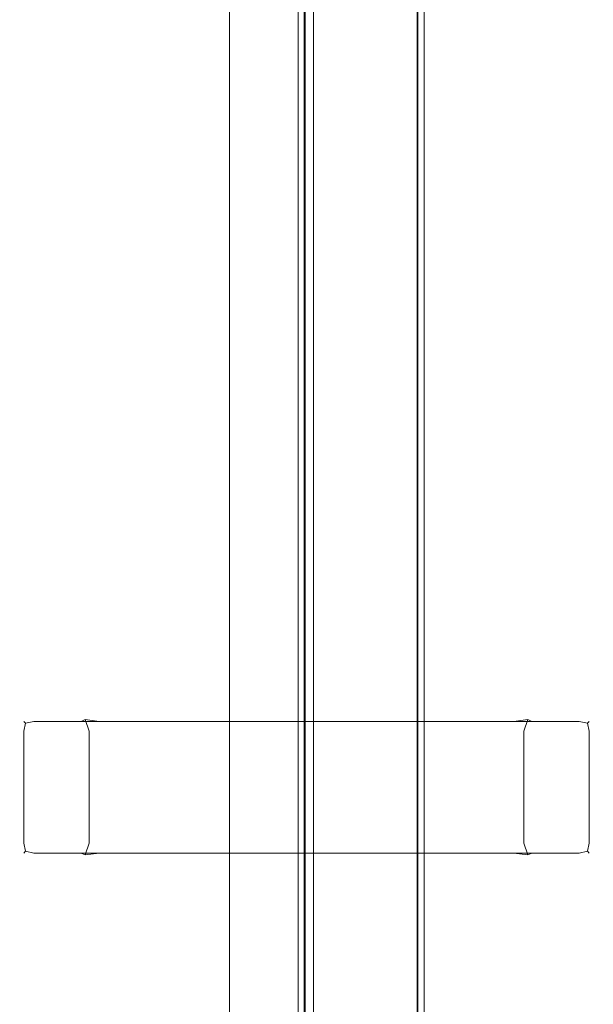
# Model space of a CAD drawing. Extents: x 0 to 915, y -916 to 0.
# Tile 10 of 13: x 873 to 914, y -845 to -774. Entities that reach past the tile are written whole.
import ezdxf

# ---------------------------------------------------------------- set-up
doc = ezdxf.new("R2010")
doc.units = 0
doc.header["$MEASUREMENT"] = 0
doc.layers.add('REA_CHROM', color=251, linetype='Continuous')
doc.layers.add('REA_SZKLO', color=252, linetype='Continuous')

msp = doc.modelspace()

# ---------------------------------------------------------------- linework, layer by layer
at = {"layer": 'REA_CHROM', "lineweight": 0}
for points, invisible_edges in [([(892.553, -883.168, 5.693), (892.582, -883.168, 5.971), (892.582, -417.618, 5.971), (892.553, -417.618, 5.693)], 10), ([(892.553, -883.168, 1.708), (892.553, -883.168, 5.693), (892.553, -417.618, 5.693), (892.553, -417.618, 1.708)], 6), ([(893.053, -417.618, 1.708), (893.054, -883.168, 1.708), (892.553, -883.168, 1.708), (892.553, -417.618, 1.708)], 15), ([(892.582, -883.168, 5.971), (892.668, -883.168, 6.238), (892.668, -417.618, 6.238), (892.582, -417.618, 5.971)], 14), ([(892.668, -883.168, 6.238), (892.806, -883.168, 6.484), (892.806, -417.618, 6.484), (892.668, -417.618, 6.238)], 15), ([(892.806, -883.168, 6.484), (892.993, -883.168, 6.7), (892.993, -417.618, 6.7), (892.806, -417.618, 6.484)], 15), ([(892.993, -883.168, 6.7), (893.22, -883.168, 6.877), (893.22, -417.618, 6.877), (892.993, -417.618, 6.7)], 6), ([(901.053, -417.618, 0.949), (901.054, -883.168, 0.949), (893.054, -883.168, 0.949), (893.053, -417.618, 0.949)], 12), ([(893.054, -883.168, 0.949), (893.054, -883.168, 1.708), (893.053, -417.618, 1.708), (893.053, -417.618, 0.949)], 13), ([(893.22, -883.168, 6.877), (893.48, -883.168, 7.008), (893.479, -417.618, 7.008), (893.22, -417.618, 6.877)], 14), ([(893.48, -883.168, 7.008), (893.761, -883.168, 7.089), (893.761, -417.618, 7.089), (893.479, -417.618, 7.008)], 14), ([(893.761, -883.168, 7.089), (894.054, -883.168, 7.117), (894.053, -417.618, 7.117), (893.761, -417.618, 7.089)], 10), ([(894.053, -417.618, 7.117), (894.054, -883.168, 7.117), (900.054, -883.168, 7.117), (900.053, -417.618, 7.117)], 13), ([(900.054, -883.168, 7.117), (900.346, -883.168, 7.089), (900.346, -417.618, 7.089), (900.053, -417.618, 7.117)], 14), ([(900.346, -883.168, 7.089), (900.628, -883.168, 7.008), (900.627, -417.618, 7.008), (900.346, -417.618, 7.089)], 15), ([(900.628, -883.168, 7.008), (900.887, -883.168, 6.877), (900.887, -417.618, 6.877), (900.627, -417.618, 7.008)], 14), ([(900.887, -883.168, 6.877), (901.114, -883.168, 6.7), (901.114, -417.618, 6.7), (900.887, -417.618, 6.877)], 15), ([(901.553, -417.618, 1.708), (901.554, -883.168, 1.708), (901.054, -883.168, 1.708), (901.053, -417.618, 1.708)], 8), ([(901.054, -883.168, 1.708), (901.054, -883.168, 0.949), (901.053, -417.618, 0.949), (901.053, -417.618, 1.708)], 15), ([(901.114, -883.168, 6.7), (901.301, -883.168, 6.484), (901.301, -417.618, 6.484), (901.114, -417.618, 6.7)], 7), ([(901.301, -883.168, 6.484), (901.439, -883.168, 6.238), (901.439, -417.618, 6.238), (901.301, -417.618, 6.484)], 15), ([(901.439, -883.168, 6.238), (901.525, -883.168, 5.971), (901.525, -417.618, 5.971), (901.439, -417.618, 6.238)], 14), ([(901.525, -883.168, 5.971), (901.554, -883.168, 5.693), (901.553, -417.618, 5.693), (901.525, -417.618, 5.971)], 15), ([(901.554, -883.168, 5.693), (901.554, -883.168, 1.708), (901.553, -417.618, 1.708), (901.553, -417.618, 5.693)], 14), ([(872.654, -825.207, 869.714), (872.947, -824.5, 869.714), (873.076, -824.63, 869.166), (872.947, -825.207, 869.043)], 15), ([(872.654, -825.207, 1075.697), (872.947, -825.207, 1076.368), (873.076, -824.63, 1076.245), (872.947, -824.5, 1075.697)], 9), ([(872.654, -825.207, 875.65), (872.947, -824.5, 875.65), (872.947, -824.5, 874.701), (872.654, -825.207, 874.701)], 13), ([(872.654, -825.207, 873.752), (872.654, -825.207, 874.701), (872.947, -824.5, 874.701), (872.947, -824.5, 873.752)], 15), ([(872.654, -825.207, 1069.761), (872.654, -825.207, 1070.71), (872.947, -824.5, 1070.71), (872.947, -824.5, 1069.761)], 11), ([(872.654, -825.207, 1071.659), (872.947, -824.5, 1071.659), (872.947, -824.5, 1070.71), (872.654, -825.207, 1070.71)], 13), ([(872.654, -825.207, 875.65), (872.654, -825.207, 1069.761), (872.947, -824.5, 1069.761), (872.947, -824.5, 875.65)], 11), ([(872.947, -824.5, 873.752), (872.947, -824.5, 869.714), (872.654, -825.207, 869.714), (872.654, -825.207, 873.752)], 15), ([(872.947, -824.5, 1075.697), (872.947, -824.5, 1071.659), (872.654, -825.207, 1071.659), (872.654, -825.207, 1075.697)], 15), ([(873.654, -824.207, 869.714), (873.654, -824.5, 869.043), (873.076, -824.63, 869.166), (872.947, -824.5, 869.714)], 9), ([(873.654, -824.207, 1075.697), (872.947, -824.5, 1075.697), (873.076, -824.63, 1076.245), (873.654, -824.5, 1076.368)], 15), ([(873.654, -824.207, 875.65), (873.654, -824.207, 874.701), (872.947, -824.5, 874.701), (872.947, -824.5, 875.65)], 15), ([(873.654, -824.207, 873.752), (872.947, -824.5, 873.752), (872.947, -824.5, 874.701), (873.654, -824.207, 874.701)], 13), ([(873.654, -824.207, 1071.659), (873.654, -824.207, 1070.71), (872.947, -824.5, 1070.71), (872.947, -824.5, 1071.659)], 15), ([(873.654, -824.207, 1069.761), (872.947, -824.5, 1069.761), (872.947, -824.5, 1070.71), (873.654, -824.207, 1070.71)], 15), ([(872.947, -824.5, 875.65), (872.947, -824.5, 1069.761), (873.654, -824.207, 1069.761), (873.654, -824.207, 875.65)], 15), ([(873.654, -824.207, 873.752), (873.654, -824.207, 869.714), (872.947, -824.5, 869.714), (872.947, -824.5, 873.752)], 11), ([(873.654, -824.207, 1075.697), (873.654, -824.207, 1071.659), (872.947, -824.5, 1071.659), (872.947, -824.5, 1075.697)], 11), ([(873.654, -825.207, 868.765), (872.947, -825.207, 869.043), (873.076, -824.63, 869.166), (873.654, -824.5, 869.043)], 13), ([(873.654, -825.207, 1076.646), (873.654, -824.5, 1076.368), (873.076, -824.63, 1076.245), (872.947, -825.207, 1076.368)], 13), ([(873.654, -824.207, 869.714), (873.654, -824.207, 873.752), (876.331, -824.207, 873.752), (876.331, -824.207, 869.714)], 15), ([(873.654, -824.207, 1071.659), (873.654, -824.207, 1075.697), (876.331, -824.207, 1075.697), (876.331, -824.207, 1071.659)], 15), ([(873.654, -824.207, 1069.761), (876.331, -824.207, 1069.761), (876.331, -824.207, 875.65), (873.654, -824.207, 875.65)], 15), ([(876.331, -824.5, 869.043), (873.654, -824.5, 869.043), (873.654, -824.207, 869.714), (876.331, -824.207, 869.714)], 15), ([(873.654, -824.5, 1076.368), (876.331, -824.5, 1076.368), (876.331, -824.207, 1075.697), (873.654, -824.207, 1075.697)], 15), ([(873.654, -824.207, 1071.659), (876.331, -824.207, 1071.659), (876.331, -824.207, 1070.71), (873.654, -824.207, 1070.71)], 15), ([(873.654, -824.207, 1070.71), (876.331, -824.207, 1070.71), (876.331, -824.207, 1069.761), (873.654, -824.207, 1069.761)], 15), ([(876.331, -824.207, 873.752), (873.654, -824.207, 873.752), (873.654, -824.207, 874.701), (876.331, -824.207, 874.701)], 15), ([(876.331, -824.207, 874.701), (873.654, -824.207, 874.701), (873.654, -824.207, 875.65), (876.331, -824.207, 875.65)], 15), ([(876.331, -825.207, 868.765), (873.654, -825.207, 868.765), (873.654, -824.5, 869.043), (876.331, -824.5, 869.043)], 11), ([(873.654, -825.207, 1076.646), (876.331, -825.207, 1076.646), (876.331, -824.5, 1076.368), (873.654, -824.5, 1076.368)], 11), ([(876.331, -824.207, 869.714), (877.331, -824.207, 869.714), (877.331, -824.5, 869.043), (876.331, -824.5, 869.043)], 11), ([(876.331, -824.207, 1075.697), (876.331, -824.5, 1076.368), (877.331, -824.5, 1076.368), (877.331, -824.207, 1075.697)], 13), ([(876.331, -824.207, 873.752), (876.331, -824.207, 874.701), (877.331, -824.371, 874.701), (877.331, -824.207, 873.752)], 15), ([(876.331, -824.207, 875.65), (877.038, -824.5, 875.65), (877.331, -824.371, 874.701), (876.331, -824.207, 874.701)], 13), ([(876.331, -824.207, 1069.761), (876.331, -824.207, 1070.71), (877.331, -824.371, 1070.71), (877.038, -824.5, 1069.761)], 15), ([(876.331, -824.207, 1071.659), (877.331, -824.207, 1071.659), (877.331, -824.371, 1070.71), (876.331, -824.207, 1070.71)], 15), ([(876.331, -824.207, 875.65), (876.331, -824.207, 1069.761), (877.038, -824.5, 1069.761), (877.038, -824.5, 875.65)], 11), ([(876.331, -824.207, 1071.659), (876.331, -824.207, 1075.697), (877.331, -824.207, 1075.697), (877.331, -824.207, 1071.659)], 15), ([(876.331, -824.207, 869.714), (876.331, -824.207, 873.752), (877.331, -824.207, 873.752), (877.331, -824.207, 869.714)], 15), ([(876.331, -825.207, 868.765), (876.331, -824.5, 869.043), (877.331, -824.5, 869.043), (877.331, -825.207, 868.765)], 15), ([(876.331, -825.207, 1076.646), (877.331, -825.207, 1076.646), (877.331, -824.5, 1076.368), (876.331, -824.5, 1076.368)], 15), ([(877.331, -825.207, 875.65), (877.624, -825.207, 874.979), (877.331, -824.371, 874.701), (877.038, -824.5, 875.65)], 15), ([(877.331, -825.207, 1069.761), (877.038, -824.5, 1069.761), (877.331, -824.371, 1070.71), (877.624, -825.207, 1070.432)], 13), ([(877.038, -824.5, 875.65), (877.038, -824.5, 1069.761), (877.331, -825.207, 1069.761), (877.331, -825.207, 875.65)], 15), ([(878.331, -824.207, 869.714), (878.331, -824.5, 869.043), (877.331, -824.5, 869.043), (877.331, -824.207, 869.714)], 13), ([(878.331, -824.207, 1075.697), (877.331, -824.207, 1075.697), (877.331, -824.5, 1076.368), (878.331, -824.5, 1076.368)], 15), ([(878.331, -824.207, 873.752), (877.331, -824.207, 873.752), (877.331, -824.371, 874.701), (878.331, -824.5, 874.423)], 15), ([(878.331, -824.207, 1071.659), (878.331, -824.5, 1070.988), (877.331, -824.371, 1070.71), (877.331, -824.207, 1071.659)], 15), ([(877.331, -824.207, 1071.659), (877.331, -824.207, 1075.697), (878.331, -824.207, 1075.697), (878.331, -824.207, 1071.659)], 15), ([(877.331, -824.207, 869.714), (877.331, -824.207, 873.752), (878.331, -824.207, 873.752), (878.331, -824.207, 869.714)], 15), ([(878.331, -825.207, 874.701), (878.331, -824.5, 874.423), (877.331, -824.371, 874.701), (877.624, -825.207, 874.979)], 9), ([(878.331, -825.207, 1070.71), (877.624, -825.207, 1070.432), (877.331, -824.371, 1070.71), (878.331, -824.5, 1070.988)], 9), ([(878.331, -825.207, 868.765), (877.331, -825.207, 868.765), (877.331, -824.5, 869.043), (878.331, -824.5, 869.043)], 15), ([(878.331, -825.207, 1076.646), (878.331, -824.5, 1076.368), (877.331, -824.5, 1076.368), (877.331, -825.207, 1076.646)], 13), ([(878.331, -824.207, 873.752), (907.976, -824.207, 873.752), (907.976, -824.207, 869.714), (878.331, -824.207, 869.714)], 15), ([(878.331, -824.207, 1075.697), (907.976, -824.207, 1075.697), (907.976, -824.207, 1071.659), (878.331, -824.207, 1071.659)], 15), ([(878.331, -824.5, 874.423), (907.976, -824.5, 874.423), (907.976, -824.207, 873.752), (878.331, -824.207, 873.752)], 15), ([(907.976, -824.5, 869.043), (878.331, -824.5, 869.043), (878.331, -824.207, 869.714), (907.976, -824.207, 869.714)], 15), ([(878.331, -824.5, 1076.368), (907.976, -824.5, 1076.368), (907.976, -824.207, 1075.697), (878.331, -824.207, 1075.697)], 15), ([(907.976, -824.5, 1070.988), (878.331, -824.5, 1070.988), (878.331, -824.207, 1071.659), (907.976, -824.207, 1071.659)], 15), ([(878.331, -825.207, 874.701), (907.976, -825.207, 874.701), (907.976, -824.5, 874.423), (878.331, -824.5, 874.423)], 11), ([(907.976, -825.207, 868.765), (878.331, -825.207, 868.765), (878.331, -824.5, 869.043), (907.976, -824.5, 869.043)], 11), ([(878.331, -825.207, 1076.646), (907.976, -825.207, 1076.646), (907.976, -824.5, 1076.368), (878.331, -824.5, 1076.368)], 11), ([(907.976, -825.207, 1070.71), (878.331, -825.207, 1070.71), (878.331, -824.5, 1070.988), (907.976, -824.5, 1070.988)], 11), ([(907.976, -824.207, 869.714), (908.976, -824.207, 869.714), (908.976, -824.5, 869.043), (907.976, -824.5, 869.043)], 15), ([(907.976, -824.207, 1075.697), (907.976, -824.5, 1076.368), (908.976, -824.5, 1076.368), (908.976, -824.207, 1075.697)], 15), ([(907.976, -824.207, 873.752), (907.976, -824.5, 874.423), (908.976, -824.371, 874.701), (908.976, -824.207, 873.752)], 13), ([(907.976, -824.207, 1071.659), (908.976, -824.207, 1071.659), (908.976, -824.371, 1070.71), (907.976, -824.5, 1070.988)], 15), ([(908.976, -824.207, 873.752), (908.976, -824.207, 869.714), (907.976, -824.207, 869.714), (907.976, -824.207, 873.752)], 15), ([(908.976, -824.207, 1075.697), (908.976, -824.207, 1071.659), (907.976, -824.207, 1071.659), (907.976, -824.207, 1075.697)], 15), ([(907.976, -825.207, 874.701), (908.683, -825.207, 874.979), (908.976, -824.371, 874.701), (907.976, -824.5, 874.423)], 15), ([(907.976, -825.207, 1070.71), (907.976, -824.5, 1070.988), (908.976, -824.371, 1070.71), (908.683, -825.207, 1070.432)], 13), ([(907.976, -825.207, 868.765), (907.976, -824.5, 869.043), (908.976, -824.5, 869.043), (908.976, -825.207, 868.765)], 13), ([(907.976, -825.207, 1076.646), (908.976, -825.207, 1076.646), (908.976, -824.5, 1076.368), (907.976, -824.5, 1076.368)], 11), ([(908.976, -825.207, 875.65), (909.269, -824.5, 875.65), (908.976, -824.371, 874.701), (908.683, -825.207, 874.979)], 9), ([(908.976, -825.207, 1069.761), (908.683, -825.207, 1070.432), (908.976, -824.371, 1070.71), (909.269, -824.5, 1069.761)], 9), ([(909.976, -824.207, 869.714), (909.976, -824.5, 869.043), (908.976, -824.5, 869.043), (908.976, -824.207, 869.714)], 13), ([(909.976, -824.207, 1075.697), (908.976, -824.207, 1075.697), (908.976, -824.5, 1076.368), (909.976, -824.5, 1076.368)], 15), ([(909.976, -824.207, 875.65), (909.976, -824.207, 874.701), (908.976, -824.371, 874.701), (909.269, -824.5, 875.65)], 15), ([(909.976, -824.207, 873.752), (908.976, -824.207, 873.752), (908.976, -824.371, 874.701), (909.976, -824.207, 874.701)], 15), ([(909.976, -824.207, 1071.659), (909.976, -824.207, 1070.71), (908.976, -824.371, 1070.71), (908.976, -824.207, 1071.659)], 15), ([(909.976, -824.207, 1069.761), (909.269, -824.5, 1069.761), (908.976, -824.371, 1070.71), (909.976, -824.207, 1070.71)], 15), ([(909.976, -824.207, 873.752), (909.976, -824.207, 869.714), (908.976, -824.207, 869.714), (908.976, -824.207, 873.752)], 15), ([(909.976, -824.207, 1075.697), (909.976, -824.207, 1071.659), (908.976, -824.207, 1071.659), (908.976, -824.207, 1075.697)], 15), ([(909.976, -825.207, 868.765), (908.976, -825.207, 868.765), (908.976, -824.5, 869.043), (909.976, -824.5, 869.043)], 15), ([(909.976, -825.207, 1076.646), (909.976, -824.5, 1076.368), (908.976, -824.5, 1076.368), (908.976, -825.207, 1076.646)], 13), ([(908.976, -825.207, 875.65), (908.976, -825.207, 1069.761), (909.269, -824.5, 1069.761), (909.269, -824.5, 875.65)], 11), ([(909.269, -824.5, 875.65), (909.269, -824.5, 1069.761), (909.976, -824.207, 1069.761), (909.976, -824.207, 875.65)], 15), ([(909.976, -824.207, 1071.659), (909.976, -824.207, 1075.697), (912.654, -824.207, 1075.697), (912.654, -824.207, 1071.659)], 15), ([(909.976, -824.207, 1069.761), (912.654, -824.207, 1069.761), (912.654, -824.207, 875.65), (909.976, -824.207, 875.65)], 15), ([(909.976, -824.207, 869.714), (909.976, -824.207, 873.752), (912.654, -824.207, 873.752), (912.654, -824.207, 869.714)], 15), ([(912.654, -824.5, 869.043), (909.976, -824.5, 869.043), (909.976, -824.207, 869.714), (912.654, -824.207, 869.714)], 15), ([(909.976, -824.5, 1076.368), (912.654, -824.5, 1076.368), (912.654, -824.207, 1075.697), (909.976, -824.207, 1075.697)], 15), ([(909.976, -824.207, 1071.659), (912.654, -824.207, 1071.659), (912.654, -824.207, 1070.71), (909.976, -824.207, 1070.71)], 15), ([(909.976, -824.207, 1070.71), (912.654, -824.207, 1070.71), (912.654, -824.207, 1069.761), (909.976, -824.207, 1069.761)], 15), ([(912.654, -824.207, 873.752), (909.976, -824.207, 873.752), (909.976, -824.207, 874.701), (912.654, -824.207, 874.701)], 15), ([(912.654, -824.207, 874.701), (909.976, -824.207, 874.701), (909.976, -824.207, 875.65), (912.654, -824.207, 875.65)], 15), ([(912.654, -825.207, 868.765), (909.976, -825.207, 868.765), (909.976, -824.5, 869.043), (912.654, -824.5, 869.043)], 11), ([(909.976, -825.207, 1076.646), (912.654, -825.207, 1076.646), (912.654, -824.5, 1076.368), (909.976, -824.5, 1076.368)], 11), ([(912.654, -824.207, 869.714), (913.361, -824.5, 869.714), (913.231, -824.63, 869.166), (912.654, -824.5, 869.043)], 9), ([(912.654, -824.207, 1075.697), (912.654, -824.5, 1076.368), (913.231, -824.63, 1076.245), (913.361, -824.5, 1075.697)], 9), ([(912.654, -824.207, 875.65), (913.361, -824.5, 875.65), (913.361, -824.5, 874.701), (912.654, -824.207, 874.701)], 13), ([(912.654, -824.207, 873.752), (912.654, -824.207, 874.701), (913.361, -824.5, 874.701), (913.361, -824.5, 873.752)], 15), ([(912.654, -824.207, 1069.761), (912.654, -824.207, 1070.71), (913.361, -824.5, 1070.71), (913.361, -824.5, 1069.761)], 11), ([(912.654, -824.207, 1071.659), (913.361, -824.5, 1071.659), (913.361, -824.5, 1070.71), (912.654, -824.207, 1070.71)], 13), ([(912.654, -824.207, 875.65), (912.654, -824.207, 1069.761), (913.361, -824.5, 1069.761), (913.361, -824.5, 875.65)], 11), ([(912.654, -824.207, 1071.659), (912.654, -824.207, 1075.697), (913.361, -824.5, 1075.697), (913.361, -824.5, 1071.659)], 11), ([(912.654, -824.207, 869.714), (912.654, -824.207, 873.752), (913.361, -824.5, 873.752), (913.361, -824.5, 869.714)], 11), ([(912.654, -825.207, 868.765), (912.654, -824.5, 869.043), (913.231, -824.63, 869.166), (913.361, -825.207, 869.043)], 15), ([(912.654, -825.207, 1076.646), (913.361, -825.207, 1076.368), (913.231, -824.63, 1076.245), (912.654, -824.5, 1076.368)], 13), ([(913.654, -825.207, 869.714), (913.361, -825.207, 869.043), (913.231, -824.63, 869.166), (913.361, -824.5, 869.714)], 13), ([(913.654, -825.207, 1075.697), (913.361, -824.5, 1075.697), (913.231, -824.63, 1076.245), (913.361, -825.207, 1076.368)], 15), ([(913.654, -825.207, 875.65), (913.654, -825.207, 874.701), (913.361, -824.5, 874.701), (913.361, -824.5, 875.65)], 15), ([(913.654, -825.207, 873.752), (913.361, -824.5, 873.752), (913.361, -824.5, 874.701), (913.654, -825.207, 874.701)], 13), ([(913.654, -825.207, 1071.659), (913.654, -825.207, 1070.71), (913.361, -824.5, 1070.71), (913.361, -824.5, 1071.659)], 15), ([(913.654, -825.207, 1069.761), (913.361, -824.5, 1069.761), (913.361, -824.5, 1070.71), (913.654, -825.207, 1070.71)], 15), ([(913.361, -824.5, 875.65), (913.361, -824.5, 1069.761), (913.654, -825.207, 1069.761), (913.654, -825.207, 875.65)], 15), ([(913.361, -824.5, 1071.659), (913.361, -824.5, 1075.697), (913.654, -825.207, 1075.697), (913.654, -825.207, 1071.659)], 15), ([(913.361, -824.5, 869.714), (913.361, -824.5, 873.752), (913.654, -825.207, 873.752), (913.654, -825.207, 869.714)], 15), ([(872.654, -833.207, 869.714), (872.654, -833.207, 873.752), (872.654, -825.207, 873.752), (872.654, -825.207, 869.714)], 15), ([(872.654, -833.207, 1071.659), (872.654, -833.207, 1075.697), (872.654, -825.207, 1075.697), (872.654, -825.207, 1071.659)], 15), ([(872.654, -833.207, 1069.761), (872.654, -825.207, 1069.761), (872.654, -825.207, 875.65), (872.654, -833.207, 875.65)], 15), ([(872.947, -833.207, 1076.368), (872.947, -825.207, 1076.368), (872.654, -825.207, 1075.697), (872.654, -833.207, 1075.697)], 15), ([(872.947, -825.207, 869.043), (872.947, -833.207, 869.043), (872.654, -833.207, 869.714), (872.654, -825.207, 869.714)], 15), ([(872.654, -833.207, 1071.659), (872.654, -825.207, 1071.659), (872.654, -825.207, 1070.71), (872.654, -833.207, 1070.71)], 15), ([(872.654, -833.207, 1070.71), (872.654, -825.207, 1070.71), (872.654, -825.207, 1069.761), (872.654, -833.207, 1069.761)], 15), ([(872.654, -825.207, 873.752), (872.654, -833.207, 873.752), (872.654, -833.207, 874.701), (872.654, -825.207, 874.701)], 15), ([(872.654, -825.207, 874.701), (872.654, -833.207, 874.701), (872.654, -833.207, 875.65), (872.654, -825.207, 875.65)], 15), ([(873.654, -833.207, 1076.646), (873.654, -825.207, 1076.646), (872.947, -825.207, 1076.368), (872.947, -833.207, 1076.368)], 11), ([(873.654, -825.207, 868.765), (873.654, -833.207, 868.765), (872.947, -833.207, 869.043), (872.947, -825.207, 869.043)], 11), ([(873.654, -833.207, 868.765), (873.654, -825.207, 868.765), (876.331, -825.207, 868.765), (876.331, -833.207, 868.765)], 15), ([(873.654, -825.207, 1076.646), (873.654, -833.207, 1076.646), (876.331, -833.207, 1076.646), (876.331, -825.207, 1076.646)], 15), ([(876.331, -825.207, 1076.646), (876.331, -833.207, 1076.646), (877.331, -833.207, 1076.646), (877.331, -825.207, 1076.646)], 15), ([(876.331, -833.207, 868.765), (876.331, -825.207, 868.765), (877.331, -825.207, 868.765), (877.331, -833.207, 868.765)], 15), ([(877.331, -825.207, 1069.761), (877.331, -833.207, 1069.761), (877.331, -833.207, 875.65), (877.331, -825.207, 875.65)], 15), ([(877.624, -833.207, 874.979), (877.624, -825.207, 874.979), (877.331, -825.207, 875.65), (877.331, -833.207, 875.65)], 15), ([(877.331, -825.207, 1076.646), (877.331, -833.207, 1076.646), (878.331, -833.207, 1076.646), (878.331, -825.207, 1076.646)], 15), ([(877.331, -833.207, 868.765), (877.331, -825.207, 868.765), (878.331, -825.207, 868.765), (878.331, -833.207, 868.765)], 15), ([(877.624, -825.207, 1070.432), (877.624, -833.207, 1070.432), (877.331, -833.207, 1069.761), (877.331, -825.207, 1069.761)], 15), ([(878.331, -833.207, 874.701), (878.331, -825.207, 874.701), (877.624, -825.207, 874.979), (877.624, -833.207, 874.979)], 11), ([(878.331, -825.207, 1070.71), (878.331, -833.207, 1070.71), (877.624, -833.207, 1070.432), (877.624, -825.207, 1070.432)], 11), ([(878.331, -825.207, 1070.71), (907.976, -825.207, 1070.71), (907.976, -833.207, 1070.71), (878.331, -833.207, 1070.71)], 15), ([(878.331, -833.207, 1076.646), (907.976, -833.207, 1076.646), (907.976, -825.207, 1076.646), (878.331, -825.207, 1076.646)], 15), ([(878.331, -833.207, 874.701), (907.976, -833.207, 874.701), (907.976, -825.207, 874.701), (878.331, -825.207, 874.701)], 15), ([(878.331, -825.207, 868.765), (907.976, -825.207, 868.765), (907.976, -833.207, 868.765), (878.331, -833.207, 868.765)], 15), ([(908.976, -825.207, 868.765), (908.976, -833.207, 868.765), (907.976, -833.207, 868.765), (907.976, -825.207, 868.765)], 15), ([(908.976, -833.207, 1076.646), (908.976, -825.207, 1076.646), (907.976, -825.207, 1076.646), (907.976, -833.207, 1076.646)], 15), ([(907.976, -833.207, 1070.71), (907.976, -825.207, 1070.71), (908.683, -825.207, 1070.432), (908.683, -833.207, 1070.432)], 11), ([(907.976, -825.207, 874.701), (907.976, -833.207, 874.701), (908.683, -833.207, 874.979), (908.683, -825.207, 874.979)], 11), ([(908.683, -833.207, 1070.432), (908.683, -825.207, 1070.432), (908.976, -825.207, 1069.761), (908.976, -833.207, 1069.761)], 15), ([(908.683, -825.207, 874.979), (908.683, -833.207, 874.979), (908.976, -833.207, 875.65), (908.976, -825.207, 875.65)], 15), ([(908.976, -833.207, 1069.761), (908.976, -825.207, 1069.761), (908.976, -825.207, 875.65), (908.976, -833.207, 875.65)], 15), ([(909.976, -825.207, 868.765), (909.976, -833.207, 868.765), (908.976, -833.207, 868.765), (908.976, -825.207, 868.765)], 15), ([(909.976, -833.207, 1076.646), (909.976, -825.207, 1076.646), (908.976, -825.207, 1076.646), (908.976, -833.207, 1076.646)], 15), ([(909.976, -825.207, 1076.646), (909.976, -833.207, 1076.646), (912.654, -833.207, 1076.646), (912.654, -825.207, 1076.646)], 15), ([(909.976, -833.207, 868.765), (909.976, -825.207, 868.765), (912.654, -825.207, 868.765), (912.654, -833.207, 868.765)], 15), ([(912.654, -833.207, 868.765), (912.654, -825.207, 868.765), (913.361, -825.207, 869.043), (913.361, -833.207, 869.043)], 11), ([(912.654, -825.207, 1076.646), (912.654, -833.207, 1076.646), (913.361, -833.207, 1076.368), (913.361, -825.207, 1076.368)], 11), ([(913.361, -833.207, 869.043), (913.361, -825.207, 869.043), (913.654, -825.207, 869.714), (913.654, -833.207, 869.714)], 15), ([(913.361, -825.207, 1076.368), (913.361, -833.207, 1076.368), (913.654, -833.207, 1075.697), (913.654, -825.207, 1075.697)], 15), ([(913.654, -825.207, 869.714), (913.654, -825.207, 873.752), (913.654, -833.207, 873.752), (913.654, -833.207, 869.714)], 15), ([(913.654, -825.207, 1071.659), (913.654, -825.207, 1075.697), (913.654, -833.207, 1075.697), (913.654, -833.207, 1071.659)], 15), ([(913.654, -825.207, 1069.761), (913.654, -833.207, 1069.761), (913.654, -833.207, 875.65), (913.654, -825.207, 875.65)], 15), ([(913.654, -825.207, 1071.659), (913.654, -833.207, 1071.659), (913.654, -833.207, 1070.71), (913.654, -825.207, 1070.71)], 15), ([(913.654, -825.207, 1070.71), (913.654, -833.207, 1070.71), (913.654, -833.207, 1069.761), (913.654, -825.207, 1069.761)], 15), ([(913.654, -833.207, 873.752), (913.654, -825.207, 873.752), (913.654, -825.207, 874.701), (913.654, -833.207, 874.701)], 15), ([(913.654, -833.207, 874.701), (913.654, -825.207, 874.701), (913.654, -825.207, 875.65), (913.654, -833.207, 875.65)], 15), ([(872.654, -833.207, 1075.697), (872.947, -833.914, 1075.697), (873.076, -833.784, 1076.245), (872.947, -833.207, 1076.368)], 15), ([(872.654, -833.207, 869.714), (872.947, -833.207, 869.043), (873.076, -833.784, 869.166), (872.947, -833.914, 869.714)], 13), ([(872.654, -833.207, 875.65), (872.654, -833.207, 874.701), (872.947, -833.914, 874.701), (872.947, -833.914, 875.65)], 15), ([(872.654, -833.207, 873.752), (872.947, -833.914, 873.752), (872.947, -833.914, 874.701), (872.654, -833.207, 874.701)], 13), ([(872.654, -833.207, 1071.659), (872.654, -833.207, 1070.71), (872.947, -833.914, 1070.71), (872.947, -833.914, 1071.659)], 15), ([(872.654, -833.207, 1069.761), (872.947, -833.914, 1069.761), (872.947, -833.914, 1070.71), (872.654, -833.207, 1070.71)], 15), ([(872.947, -833.914, 875.65), (872.947, -833.914, 1069.761), (872.654, -833.207, 1069.761), (872.654, -833.207, 875.65)], 15), ([(872.654, -833.207, 873.752), (872.654, -833.207, 869.714), (872.947, -833.914, 869.714), (872.947, -833.914, 873.752)], 11), ([(872.654, -833.207, 1075.697), (872.654, -833.207, 1071.659), (872.947, -833.914, 1071.659), (872.947, -833.914, 1075.697)], 11), ([(873.654, -833.207, 1076.646), (872.947, -833.207, 1076.368), (873.076, -833.784, 1076.245), (873.654, -833.914, 1076.368)], 13), ([(873.654, -833.207, 868.765), (873.654, -833.914, 869.043), (873.076, -833.784, 869.166), (872.947, -833.207, 869.043)], 15), ([(876.331, -833.207, 1076.646), (873.654, -833.207, 1076.646), (873.654, -833.914, 1076.368), (876.331, -833.914, 1076.368)], 11), ([(873.654, -833.207, 868.765), (876.331, -833.207, 868.765), (876.331, -833.914, 869.043), (873.654, -833.914, 869.043)], 11), ([(876.331, -833.207, 1076.646), (876.331, -833.914, 1076.368), (877.331, -833.914, 1076.368), (877.331, -833.207, 1076.646)], 13), ([(876.331, -833.207, 868.765), (877.331, -833.207, 868.765), (877.331, -833.914, 869.043), (876.331, -833.914, 869.043)], 15), ([(877.331, -833.207, 1069.761), (877.624, -833.207, 1070.432), (877.331, -834.043, 1070.71), (877.038, -833.914, 1069.761)], 13), ([(877.331, -833.207, 875.65), (877.038, -833.914, 875.65), (877.331, -834.043, 874.701), (877.624, -833.207, 874.979)], 13), ([(877.038, -833.914, 1069.761), (877.038, -833.914, 875.65), (877.331, -833.207, 875.65), (877.331, -833.207, 1069.761)], 15), ([(878.331, -833.207, 1076.646), (877.331, -833.207, 1076.646), (877.331, -833.914, 1076.368), (878.331, -833.914, 1076.368)], 11), ([(878.331, -833.207, 868.765), (878.331, -833.914, 869.043), (877.331, -833.914, 869.043), (877.331, -833.207, 868.765)], 13), ([(878.331, -833.207, 1070.71), (878.331, -833.914, 1070.988), (877.331, -834.043, 1070.71), (877.624, -833.207, 1070.432)], 13), ([(878.331, -833.207, 874.701), (877.624, -833.207, 874.979), (877.331, -834.043, 874.701), (878.331, -833.914, 874.423)], 9), ([(907.976, -833.914, 869.043), (878.331, -833.914, 869.043), (878.331, -833.207, 868.765), (907.976, -833.207, 868.765)], 15), ([(907.976, -833.207, 874.701), (878.331, -833.207, 874.701), (878.331, -833.914, 874.423), (907.976, -833.914, 874.423)], 11), ([(907.976, -833.914, 1070.988), (878.331, -833.914, 1070.988), (878.331, -833.207, 1070.71), (907.976, -833.207, 1070.71)], 15), ([(907.976, -833.207, 1076.646), (878.331, -833.207, 1076.646), (878.331, -833.914, 1076.368), (907.976, -833.914, 1076.368)], 11), ([(907.976, -833.207, 868.765), (908.976, -833.207, 868.765), (908.976, -833.914, 869.043), (907.976, -833.914, 869.043)], 15), ([(907.976, -833.207, 1076.646), (907.976, -833.914, 1076.368), (908.976, -833.914, 1076.368), (908.976, -833.207, 1076.646)], 13), ([(907.976, -833.207, 874.701), (907.976, -833.914, 874.423), (908.976, -834.043, 874.701), (908.683, -833.207, 874.979)], 13), ([(907.976, -833.207, 1070.71), (908.683, -833.207, 1070.432), (908.976, -834.043, 1070.71), (907.976, -833.914, 1070.988)], 13), ([(908.976, -833.207, 875.65), (908.683, -833.207, 874.979), (908.976, -834.043, 874.701), (909.269, -833.914, 875.65)], 13), ([(908.976, -833.207, 1069.761), (909.269, -833.914, 1069.761), (908.976, -834.043, 1070.71), (908.683, -833.207, 1070.432)], 15), ([(909.976, -833.207, 868.765), (909.976, -833.914, 869.043), (908.976, -833.914, 869.043), (908.976, -833.207, 868.765)], 15), ([(909.976, -833.207, 1076.646), (908.976, -833.207, 1076.646), (908.976, -833.914, 1076.368), (909.976, -833.914, 1076.368)], 15), ([(909.269, -833.914, 875.65), (909.269, -833.914, 1069.761), (908.976, -833.207, 1069.761), (908.976, -833.207, 875.65)], 15), ([(909.976, -833.207, 868.765), (912.654, -833.207, 868.765), (912.654, -833.914, 869.043), (909.976, -833.914, 869.043)], 11), ([(912.654, -833.207, 1076.646), (909.976, -833.207, 1076.646), (909.976, -833.914, 1076.368), (912.654, -833.914, 1076.368)], 11), ([(912.654, -833.207, 868.765), (913.361, -833.207, 869.043), (913.231, -833.784, 869.166), (912.654, -833.914, 869.043)], 13), ([(912.654, -833.207, 1076.646), (912.654, -833.914, 1076.368), (913.231, -833.784, 1076.245), (913.361, -833.207, 1076.368)], 15), ([(913.654, -833.207, 869.714), (913.361, -833.914, 869.714), (913.231, -833.784, 869.166), (913.361, -833.207, 869.043)], 15), ([(913.654, -833.207, 1075.697), (913.361, -833.207, 1076.368), (913.231, -833.784, 1076.245), (913.361, -833.914, 1075.697)], 13), ([(913.654, -833.207, 1071.659), (913.361, -833.914, 1071.659), (913.361, -833.914, 1070.71), (913.654, -833.207, 1070.71)], 13), ([(913.654, -833.207, 1069.761), (913.654, -833.207, 1070.71), (913.361, -833.914, 1070.71), (913.361, -833.914, 1069.761)], 15), ([(913.654, -833.207, 873.752), (913.654, -833.207, 874.701), (913.361, -833.914, 874.701), (913.361, -833.914, 873.752)], 15), ([(913.654, -833.207, 875.65), (913.361, -833.914, 875.65), (913.361, -833.914, 874.701), (913.654, -833.207, 874.701)], 15), ([(913.361, -833.914, 1069.761), (913.361, -833.914, 875.65), (913.654, -833.207, 875.65), (913.654, -833.207, 1069.761)], 15), ([(913.361, -833.914, 1075.697), (913.361, -833.914, 1071.659), (913.654, -833.207, 1071.659), (913.654, -833.207, 1075.697)], 15), ([(913.654, -833.207, 869.714), (913.654, -833.207, 873.752), (913.361, -833.914, 873.752), (913.361, -833.914, 869.714)], 11), ([(873.654, -834.207, 1075.697), (873.654, -833.914, 1076.368), (873.076, -833.784, 1076.245), (872.947, -833.914, 1075.697)], 9), ([(873.654, -834.207, 869.714), (872.947, -833.914, 869.714), (873.076, -833.784, 869.166), (873.654, -833.914, 869.043)], 9), ([(873.654, -834.207, 875.65), (872.947, -833.914, 875.65), (872.947, -833.914, 874.701), (873.654, -834.207, 874.701)], 13), ([(873.654, -834.207, 873.752), (873.654, -834.207, 874.701), (872.947, -833.914, 874.701), (872.947, -833.914, 873.752)], 15), ([(873.654, -834.207, 1069.761), (873.654, -834.207, 1070.71), (872.947, -833.914, 1070.71), (872.947, -833.914, 1069.761)], 11), ([(873.654, -834.207, 1071.659), (872.947, -833.914, 1071.659), (872.947, -833.914, 1070.71), (873.654, -834.207, 1070.71)], 13), ([(873.654, -834.207, 875.65), (873.654, -834.207, 1069.761), (872.947, -833.914, 1069.761), (872.947, -833.914, 875.65)], 11), ([(872.947, -833.914, 873.752), (872.947, -833.914, 869.714), (873.654, -834.207, 869.714), (873.654, -834.207, 873.752)], 15), ([(872.947, -833.914, 1075.697), (872.947, -833.914, 1071.659), (873.654, -834.207, 1071.659), (873.654, -834.207, 1075.697)], 15), ([(876.331, -833.914, 1076.368), (873.654, -833.914, 1076.368), (873.654, -834.207, 1075.697), (876.331, -834.207, 1075.697)], 15), ([(873.654, -833.914, 869.043), (876.331, -833.914, 869.043), (876.331, -834.207, 869.714), (873.654, -834.207, 869.714)], 15), ([(876.331, -834.207, 869.714), (876.331, -834.207, 873.752), (873.654, -834.207, 873.752), (873.654, -834.207, 869.714)], 15), ([(876.331, -834.207, 1069.761), (873.654, -834.207, 1069.761), (873.654, -834.207, 875.65), (876.331, -834.207, 875.65)], 15), ([(876.331, -834.207, 1071.659), (876.331, -834.207, 1075.697), (873.654, -834.207, 1075.697), (873.654, -834.207, 1071.659)], 15), ([(876.331, -834.207, 1071.659), (873.654, -834.207, 1071.659), (873.654, -834.207, 1070.71), (876.331, -834.207, 1070.71)], 15), ([(876.331, -834.207, 1070.71), (873.654, -834.207, 1070.71), (873.654, -834.207, 1069.761), (876.331, -834.207, 1069.761)], 15), ([(873.654, -834.207, 873.752), (876.331, -834.207, 873.752), (876.331, -834.207, 874.701), (873.654, -834.207, 874.701)], 15), ([(873.654, -834.207, 874.701), (876.331, -834.207, 874.701), (876.331, -834.207, 875.65), (873.654, -834.207, 875.65)], 15), ([(876.331, -834.207, 1075.697), (877.331, -834.207, 1075.697), (877.331, -833.914, 1076.368), (876.331, -833.914, 1076.368)], 15), ([(876.331, -834.207, 869.714), (876.331, -833.914, 869.043), (877.331, -833.914, 869.043), (877.331, -834.207, 869.714)], 13), ([(876.331, -834.207, 1069.761), (877.038, -833.914, 1069.761), (877.331, -834.043, 1070.71), (876.331, -834.207, 1070.71)], 13), ([(876.331, -834.207, 875.65), (876.331, -834.207, 874.701), (877.331, -834.043, 874.701), (877.038, -833.914, 875.65)], 15), ([(876.331, -834.207, 1069.761), (876.331, -834.207, 875.65), (877.038, -833.914, 875.65), (877.038, -833.914, 1069.761)], 11), ([(876.331, -834.207, 1071.659), (876.331, -834.207, 1070.71), (877.331, -834.043, 1070.71), (877.331, -834.207, 1071.659)], 15), ([(876.331, -834.207, 873.752), (877.331, -834.207, 873.752), (877.331, -834.043, 874.701), (876.331, -834.207, 874.701)], 15), ([(876.331, -834.207, 1075.697), (876.331, -834.207, 1071.659), (877.331, -834.207, 1071.659), (877.331, -834.207, 1075.697)], 15), ([(877.331, -834.207, 869.714), (877.331, -834.207, 873.752), (876.331, -834.207, 873.752), (876.331, -834.207, 869.714)], 15), ([(878.331, -834.207, 1075.697), (878.331, -833.914, 1076.368), (877.331, -833.914, 1076.368), (877.331, -834.207, 1075.697)], 15), ([(878.331, -834.207, 869.714), (877.331, -834.207, 869.714), (877.331, -833.914, 869.043), (878.331, -833.914, 869.043)], 15), ([(878.331, -834.207, 1071.659), (877.331, -834.207, 1071.659), (877.331, -834.043, 1070.71), (878.331, -833.914, 1070.988)], 15), ([(878.331, -834.207, 873.752), (878.331, -833.914, 874.423), (877.331, -834.043, 874.701), (877.331, -834.207, 873.752)], 15), ([(877.331, -834.207, 1075.697), (877.331, -834.207, 1071.659), (878.331, -834.207, 1071.659), (878.331, -834.207, 1075.697)], 15), ([(878.331, -834.207, 869.714), (878.331, -834.207, 873.752), (877.331, -834.207, 873.752), (877.331, -834.207, 869.714)], 15), ([(907.976, -834.207, 869.714), (878.331, -834.207, 869.714), (878.331, -833.914, 869.043), (907.976, -833.914, 869.043)], 11), ([(907.976, -833.914, 874.423), (878.331, -833.914, 874.423), (878.331, -834.207, 873.752), (907.976, -834.207, 873.752)], 15), ([(907.976, -834.207, 1071.659), (878.331, -834.207, 1071.659), (878.331, -833.914, 1070.988), (907.976, -833.914, 1070.988)], 11), ([(907.976, -833.914, 1076.368), (878.331, -833.914, 1076.368), (878.331, -834.207, 1075.697), (907.976, -834.207, 1075.697)], 15), ([(878.331, -834.207, 869.714), (907.976, -834.207, 869.714), (907.976, -834.207, 873.752), (878.331, -834.207, 873.752)], 15), ([(878.331, -834.207, 1071.659), (907.976, -834.207, 1071.659), (907.976, -834.207, 1075.697), (878.331, -834.207, 1075.697)], 15), ([(907.976, -834.207, 869.714), (907.976, -833.914, 869.043), (908.976, -833.914, 869.043), (908.976, -834.207, 869.714)], 13), ([(907.976, -834.207, 1075.697), (908.976, -834.207, 1075.697), (908.976, -833.914, 1076.368), (907.976, -833.914, 1076.368)], 15), ([(907.976, -834.207, 873.752), (908.976, -834.207, 873.752), (908.976, -834.043, 874.701), (907.976, -833.914, 874.423)], 15), ([(907.976, -834.207, 1071.659), (907.976, -833.914, 1070.988), (908.976, -834.043, 1070.71), (908.976, -834.207, 1071.659)], 13), ([(907.976, -834.207, 873.752), (907.976, -834.207, 869.714), (908.976, -834.207, 869.714), (908.976, -834.207, 873.752)], 15), ([(907.976, -834.207, 1075.697), (907.976, -834.207, 1071.659), (908.976, -834.207, 1071.659), (908.976, -834.207, 1075.697)], 15), ([(909.976, -834.207, 869.714), (908.976, -834.207, 869.714), (908.976, -833.914, 869.043), (909.976, -833.914, 869.043)], 11), ([(909.976, -834.207, 1075.697), (909.976, -833.914, 1076.368), (908.976, -833.914, 1076.368), (908.976, -834.207, 1075.697)], 13), ([(909.976, -834.207, 875.65), (909.269, -833.914, 875.65), (908.976, -834.043, 874.701), (909.976, -834.207, 874.701)], 13), ([(909.976, -834.207, 1069.761), (909.976, -834.207, 1070.71), (908.976, -834.043, 1070.71), (909.269, -833.914, 1069.761)], 11), ([(909.976, -834.207, 873.752), (909.976, -834.207, 874.701), (908.976, -834.043, 874.701), (908.976, -834.207, 873.752)], 15), ([(909.976, -834.207, 1071.659), (908.976, -834.207, 1071.659), (908.976, -834.043, 1070.71), (909.976, -834.207, 1070.71)], 15), ([(908.976, -834.207, 873.752), (908.976, -834.207, 869.714), (909.976, -834.207, 869.714), (909.976, -834.207, 873.752)], 15), ([(908.976, -834.207, 1075.697), (908.976, -834.207, 1071.659), (909.976, -834.207, 1071.659), (909.976, -834.207, 1075.697)], 15), ([(909.976, -834.207, 875.65), (909.976, -834.207, 1069.761), (909.269, -833.914, 1069.761), (909.269, -833.914, 875.65)], 11), ([(909.976, -833.914, 869.043), (912.654, -833.914, 869.043), (912.654, -834.207, 869.714), (909.976, -834.207, 869.714)], 15), ([(912.654, -833.914, 1076.368), (909.976, -833.914, 1076.368), (909.976, -834.207, 1075.697), (912.654, -834.207, 1075.697)], 15), ([(912.654, -834.207, 869.714), (912.654, -834.207, 873.752), (909.976, -834.207, 873.752), (909.976, -834.207, 869.714)], 15), ([(912.654, -834.207, 1071.659), (912.654, -834.207, 1075.697), (909.976, -834.207, 1075.697), (909.976, -834.207, 1071.659)], 15), ([(912.654, -834.207, 1069.761), (909.976, -834.207, 1069.761), (909.976, -834.207, 875.65), (912.654, -834.207, 875.65)], 15), ([(912.654, -834.207, 1071.659), (909.976, -834.207, 1071.659), (909.976, -834.207, 1070.71), (912.654, -834.207, 1070.71)], 15), ([(912.654, -834.207, 1070.71), (909.976, -834.207, 1070.71), (909.976, -834.207, 1069.761), (912.654, -834.207, 1069.761)], 15), ([(909.976, -834.207, 873.752), (912.654, -834.207, 873.752), (912.654, -834.207, 874.701), (909.976, -834.207, 874.701)], 15), ([(909.976, -834.207, 874.701), (912.654, -834.207, 874.701), (912.654, -834.207, 875.65), (909.976, -834.207, 875.65)], 15), ([(912.654, -834.207, 869.714), (912.654, -833.914, 869.043), (913.231, -833.784, 869.166), (913.361, -833.914, 869.714)], 9), ([(912.654, -834.207, 1075.697), (913.361, -833.914, 1075.697), (913.231, -833.784, 1076.245), (912.654, -833.914, 1076.368)], 9), ([(912.654, -834.207, 1071.659), (912.654, -834.207, 1070.71), (913.361, -833.914, 1070.71), (913.361, -833.914, 1071.659)], 15), ([(912.654, -834.207, 1069.761), (913.361, -833.914, 1069.761), (913.361, -833.914, 1070.71), (912.654, -834.207, 1070.71)], 13), ([(912.654, -834.207, 875.65), (912.654, -834.207, 874.701), (913.361, -833.914, 874.701), (913.361, -833.914, 875.65)], 11), ([(912.654, -834.207, 873.752), (913.361, -833.914, 873.752), (913.361, -833.914, 874.701), (912.654, -834.207, 874.701)], 13), ([(912.654, -834.207, 1069.761), (912.654, -834.207, 875.65), (913.361, -833.914, 875.65), (913.361, -833.914, 1069.761)], 11), ([(912.654, -834.207, 1075.697), (912.654, -834.207, 1071.659), (913.361, -833.914, 1071.659), (913.361, -833.914, 1075.697)], 11), ([(913.361, -833.914, 869.714), (913.361, -833.914, 873.752), (912.654, -834.207, 873.752), (912.654, -834.207, 869.714)], 15)]:
    msp.add_3dface(points, dxfattribs=dict(at, invisible_edges=invisible_edges))
at = {"layer": 'REA_SZKLO', "lineweight": 0}
msp.add_3dface([(893.653, -413.168, 1898.762), (887.653, -413.168, 1898.762), (887.654, -883.168, 1898.762), (893.654, -883.168, 1898.762)], dxfattribs=at)
for points, invisible_edges in [([(887.654, -883.168, 1898.762), (887.653, -413.168, 1898.762), (887.653, -413.168, 19.927), (887.654, -883.168, 19.927)], 11), ([(887.654, -883.168, 19.927), (887.653, -413.168, 19.927), (893.653, -413.168, 19.927), (893.654, -883.168, 19.927)], 15), ([(893.653, -413.168, 1898.762), (893.654, -883.168, 1898.762), (893.654, -883.168, 19.927), (893.653, -413.168, 19.927)], 9)]:
    msp.add_3dface(points, dxfattribs=dict(at, invisible_edges=invisible_edges))

doc.saveas('drawing.dxf')
